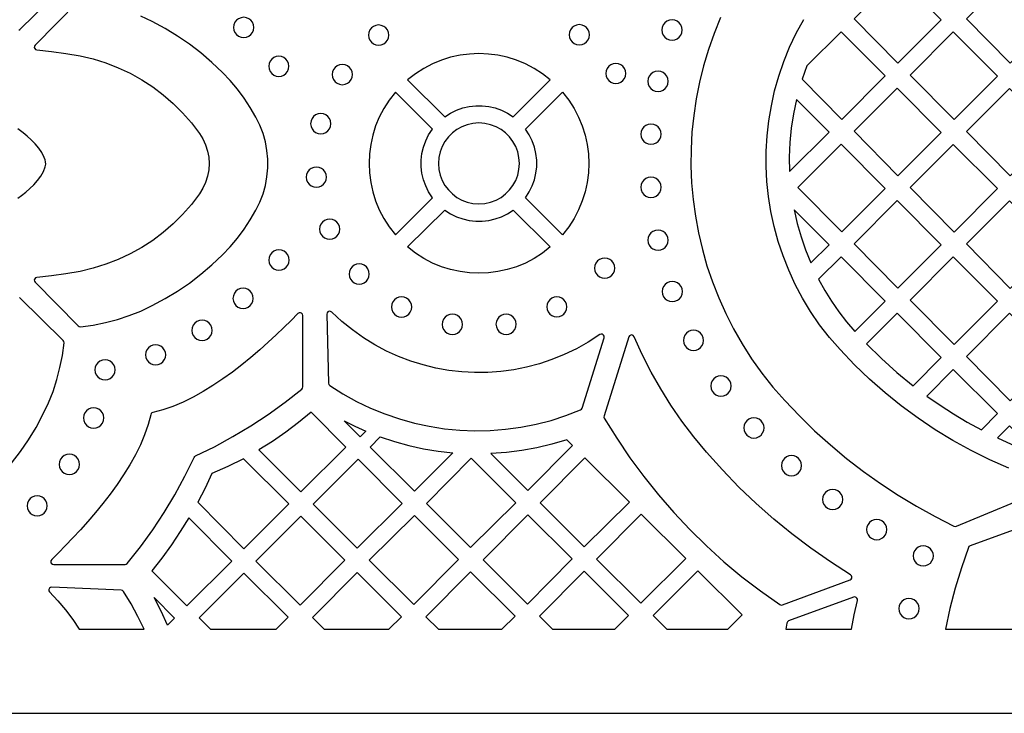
# Model space of a CAD drawing. Header units: millimetres. Extents: x -1176 to 822, y -1617 to -119.
# Tile 60 of 113: x 172 to 336, y -1617 to -1501. Entities that reach past the tile are written whole.
import ezdxf

# ---------------------------------------------------------------- set-up
doc = ezdxf.new("R2010")
doc.units = ezdxf.units.MM
doc.layers.add('pattern', color=5, linetype='Continuous')

msp = doc.modelspace()

# ---------------------------------------------------------------- linework, layer by layer
at = {"layer": 'pattern'}
for points in [[(-1176, -1616.8), (822, -1616.8), (822, -118.96), (-1176, -118.96)], [(310.63, -1501.11), (317.94, -1508.51), (325.15, -1501.27), (317.81, -1493.91)], [(336.5, -1493.91), (329.32, -1501.11), (336.64, -1508.51), (343.85, -1501.27)], [(207.34, -1502.53), (207.4, -1502.98), (207.57, -1503.38), (207.84, -1503.72), (208.18, -1503.99), (208.58, -1504.16), (209.03, -1504.22), (209.47, -1504.16), (209.88, -1503.99), (210.22, -1503.72), (210.48, -1503.38), (210.65, -1502.98), (210.71, -1502.53), (210.65, -1502.08), (210.48, -1501.68), (210.22, -1501.34), (209.88, -1501.08), (209.47, -1500.91), (209.03, -1500.85), (208.58, -1500.91), (208.18, -1501.08), (207.84, -1501.34), (207.57, -1501.68), (207.4, -1502.08)], [(278.64, -1502.96), (278.7, -1503.41), (278.87, -1503.82), (279.14, -1504.16), (279.48, -1504.42), (279.88, -1504.59), (280.33, -1504.65), (280.78, -1504.59), (281.18, -1504.42), (281.52, -1504.16), (281.78, -1503.82), (281.95, -1503.41), (282.01, -1502.96), (281.95, -1502.52), (281.78, -1502.11), (281.52, -1501.77), (281.18, -1501.51), (280.78, -1501.34), (280.33, -1501.28), (279.88, -1501.34), (279.48, -1501.51), (279.14, -1501.77), (278.87, -1502.11), (278.7, -1502.52)], [(229.8, -1503.81), (229.86, -1504.26), (230.03, -1504.66), (230.29, -1505), (230.63, -1505.27), (231.04, -1505.44), (231.48, -1505.5), (231.93, -1505.44), (232.33, -1505.27), (232.68, -1505), (232.94, -1504.66), (233.11, -1504.26), (233.17, -1503.81), (233.11, -1503.36), (232.94, -1502.96), (232.68, -1502.62), (232.33, -1502.36), (231.93, -1502.19), (231.48, -1502.12), (231.04, -1502.19), (230.63, -1502.36), (230.29, -1502.62), (230.03, -1502.96), (229.86, -1503.36)], [(263.2, -1503.76), (263.26, -1504.21), (263.43, -1504.61), (263.7, -1504.95), (264.04, -1505.22), (264.44, -1505.39), (264.89, -1505.45), (265.34, -1505.39), (265.74, -1505.22), (266.08, -1504.95), (266.34, -1504.61), (266.51, -1504.21), (266.57, -1503.76), (266.51, -1503.31), (266.34, -1502.91), (266.08, -1502.57), (265.74, -1502.3), (265.34, -1502.13), (264.89, -1502.07), (264.44, -1502.13), (264.04, -1502.3), (263.7, -1502.57), (263.43, -1502.91), (263.26, -1503.31)], [(301.99, -1511.17), (308.59, -1517.86), (315.8, -1510.62), (308.46, -1503.26), (302.79, -1508.94)], [(319.98, -1510.49), (327.29, -1517.89), (334.5, -1510.66), (327.15, -1503.29)], [(213.18, -1509), (213.24, -1509.45), (213.41, -1509.85), (213.68, -1510.2), (214.02, -1510.46), (214.42, -1510.63), (214.87, -1510.69), (215.32, -1510.63), (215.72, -1510.46), (216.06, -1510.2), (216.32, -1509.85), (216.49, -1509.45), (216.55, -1509), (216.49, -1508.56), (216.32, -1508.15), (216.06, -1507.81), (215.72, -1507.55), (215.32, -1507.38), (214.87, -1507.32), (214.42, -1507.38), (214.02, -1507.55), (213.68, -1507.81), (213.41, -1508.15), (213.24, -1508.56)], [(242.48, -1517.44), (243.43, -1516.82), (244.44, -1516.32), (245.48, -1515.95), (246.55, -1515.7), (247.64, -1515.58), (248.73, -1515.58), (249.82, -1515.7), (250.89, -1515.95), (251.94, -1516.32), (252.94, -1516.82), (253.9, -1517.44), (260.06, -1511.27), (258.74, -1510.25), (257.36, -1509.36), (255.92, -1508.61), (254.43, -1507.99), (252.9, -1507.51), (251.35, -1507.17), (249.77, -1506.96), (248.19, -1506.9), (246.6, -1506.96), (245.03, -1507.17), (243.47, -1507.51), (241.95, -1507.99), (240.46, -1508.61), (239.01, -1509.36), (237.63, -1510.25), (236.31, -1511.27)], [(223.76, -1510.38), (223.82, -1510.83), (223.99, -1511.23), (224.25, -1511.57), (224.59, -1511.84), (224.99, -1512.01), (225.44, -1512.07), (225.89, -1512.01), (226.29, -1511.84), (226.63, -1511.57), (226.9, -1511.23), (227.07, -1510.83), (227.13, -1510.38), (227.07, -1509.93), (226.9, -1509.53), (226.63, -1509.19), (226.29, -1508.93), (225.89, -1508.76), (225.44, -1508.7), (224.99, -1508.76), (224.59, -1508.93), (224.25, -1509.19), (223.99, -1509.53), (223.82, -1509.93)], [(269.29, -1510.2), (269.35, -1510.65), (269.52, -1511.05), (269.78, -1511.4), (270.12, -1511.66), (270.53, -1511.83), (270.97, -1511.89), (271.42, -1511.83), (271.82, -1511.66), (272.16, -1511.4), (272.43, -1511.05), (272.6, -1510.65), (272.66, -1510.2), (272.6, -1509.75), (272.43, -1509.35), (272.16, -1509.01), (271.82, -1508.75), (271.42, -1508.58), (270.97, -1508.52), (270.53, -1508.58), (270.12, -1508.75), (269.78, -1509.01), (269.52, -1509.35), (269.35, -1509.75)], [(276.3, -1511.51), (276.36, -1511.96), (276.53, -1512.36), (276.8, -1512.7), (277.14, -1512.96), (277.54, -1513.13), (277.99, -1513.19), (278.44, -1513.13), (278.84, -1512.96), (279.18, -1512.7), (279.44, -1512.36), (279.61, -1511.96), (279.67, -1511.51), (279.61, -1511.06), (279.44, -1510.66), (279.18, -1510.31), (278.84, -1510.05), (278.44, -1509.88), (277.99, -1509.82), (277.54, -1509.88), (277.14, -1510.05), (276.8, -1510.31), (276.53, -1510.66), (276.36, -1511.06)], [(325.15, -1520.01), (317.81, -1512.64), (310.63, -1519.84), (317.94, -1527.24)], [(336.5, -1512.68), (329.32, -1519.87), (336.64, -1527.28), (343.85, -1520.04)], [(234.27, -1537.07), (240.43, -1530.9), (239.81, -1529.95), (239.32, -1528.94), (238.94, -1527.9), (238.7, -1526.83), (238.57, -1525.74), (238.57, -1524.64), (238.7, -1523.56), (238.94, -1522.48), (239.32, -1521.44), (239.81, -1520.44), (240.43, -1519.48), (234.27, -1513.32), (233.24, -1514.63), (232.35, -1516.02), (231.6, -1517.46), (230.98, -1518.95), (230.5, -1520.48), (230.16, -1522.03), (229.96, -1523.61), (229.89, -1525.19), (229.96, -1526.78), (230.16, -1528.35), (230.5, -1529.91), (230.98, -1531.43), (231.6, -1532.92), (232.35, -1534.36), (233.24, -1535.75)], [(255.94, -1530.9), (256.56, -1529.95), (257.06, -1528.94), (257.43, -1527.9), (257.68, -1526.83), (257.8, -1525.74), (257.8, -1524.64), (257.68, -1523.56), (257.43, -1522.48), (257.06, -1521.44), (256.56, -1520.44), (255.94, -1519.48), (262.11, -1513.31), (263.13, -1514.63), (264.02, -1516.02), (264.77, -1517.46), (265.39, -1518.95), (265.87, -1520.48), (266.21, -1522.03), (266.42, -1523.61), (266.48, -1525.19), (266.42, -1526.78), (266.21, -1528.35), (265.87, -1529.91), (265.39, -1531.43), (264.77, -1532.92), (264.02, -1534.36), (263.13, -1535.75), (262.11, -1537.07)], [(299.88, -1526.56), (306.46, -1519.97), (301.03, -1514.52), (300.53, -1516.92), (300.16, -1519.31), (299.93, -1521.7), (299.84, -1524.12)], [(220.17, -1518.57), (220.23, -1519.01), (220.4, -1519.42), (220.66, -1519.76), (221, -1520.02), (221.4, -1520.19), (221.85, -1520.25), (222.3, -1520.19), (222.7, -1520.02), (223.04, -1519.76), (223.31, -1519.42), (223.48, -1519.01), (223.54, -1518.57), (223.48, -1518.12), (223.31, -1517.72), (223.04, -1517.37), (222.7, -1517.11), (222.3, -1516.94), (221.85, -1516.88), (221.4, -1516.94), (221, -1517.11), (220.66, -1517.37), (220.4, -1517.72), (220.23, -1518.12)], [(241.45, -1525.19), (241.52, -1526.19), (241.73, -1527.14), (242.07, -1528.03), (242.53, -1528.86), (243.1, -1529.61), (243.77, -1530.28), (244.52, -1530.85), (245.35, -1531.31), (246.24, -1531.65), (247.19, -1531.86), (248.19, -1531.93), (249.18, -1531.86), (250.13, -1531.65), (251.03, -1531.31), (251.86, -1530.85), (252.61, -1530.28), (253.27, -1529.61), (253.84, -1528.86), (254.3, -1528.03), (254.64, -1527.14), (254.85, -1526.19), (254.93, -1525.19), (254.85, -1524.2), (254.64, -1523.24), (254.3, -1522.35), (253.84, -1521.52), (253.27, -1520.77), (252.61, -1520.1), (251.86, -1519.54), (251.03, -1519.08), (250.13, -1518.74), (249.18, -1518.52), (248.19, -1518.45), (247.19, -1518.52), (246.24, -1518.74), (245.35, -1519.08), (244.52, -1519.54), (243.77, -1520.1), (243.1, -1520.77), (242.53, -1521.52), (242.07, -1522.35), (241.73, -1523.24), (241.52, -1524.2)], [(275.14, -1520.31), (275.2, -1520.76), (275.37, -1521.17), (275.63, -1521.51), (275.97, -1521.77), (276.38, -1521.94), (276.82, -1522), (277.27, -1521.94), (277.67, -1521.77), (278.01, -1521.51), (278.28, -1521.17), (278.45, -1520.76), (278.51, -1520.31), (278.45, -1519.87), (278.28, -1519.46), (278.01, -1519.12), (277.67, -1518.86), (277.27, -1518.69), (276.82, -1518.63), (276.38, -1518.69), (275.97, -1518.86), (275.63, -1519.12), (275.37, -1519.46), (275.2, -1519.87)], [(308.59, -1536.59), (315.81, -1529.35), (308.46, -1521.98), (301.28, -1529.18)], [(334.5, -1529.39), (327.15, -1522.02), (319.98, -1529.22), (327.29, -1536.62)], [(219.44, -1527.48), (219.5, -1527.92), (219.67, -1528.33), (219.93, -1528.67), (220.27, -1528.93), (220.67, -1529.1), (221.12, -1529.16), (221.57, -1529.1), (221.97, -1528.93), (222.31, -1528.67), (222.58, -1528.33), (222.75, -1527.92), (222.81, -1527.48), (222.75, -1527.03), (222.58, -1526.62), (222.31, -1526.28), (221.97, -1526.02), (221.57, -1525.85), (221.12, -1525.79), (220.67, -1525.85), (220.27, -1526.02), (219.93, -1526.28), (219.67, -1526.62), (219.5, -1527.03)], [(275.14, -1529.16), (275.2, -1529.61), (275.37, -1530.01), (275.63, -1530.36), (275.97, -1530.62), (276.38, -1530.79), (276.82, -1530.85), (277.27, -1530.79), (277.67, -1530.62), (278.01, -1530.36), (278.28, -1530.01), (278.45, -1529.61), (278.51, -1529.16), (278.45, -1528.71), (278.28, -1528.31), (278.01, -1527.97), (277.67, -1527.71), (277.27, -1527.54), (276.82, -1527.48), (276.38, -1527.54), (275.97, -1527.71), (275.63, -1527.97), (275.37, -1528.31), (275.2, -1528.71)], [(310.63, -1538.57), (317.94, -1545.97), (325.15, -1538.73), (317.81, -1531.37)], [(343.85, -1538.77), (336.5, -1531.4), (329.32, -1538.61), (336.64, -1546.01)], [(260.06, -1539.11), (258.74, -1540.14), (257.36, -1541.03), (255.92, -1541.78), (254.43, -1542.39), (252.9, -1542.87), (251.35, -1543.22), (249.77, -1543.42), (248.19, -1543.49), (246.6, -1543.42), (245.03, -1543.22), (243.47, -1542.87), (241.95, -1542.39), (240.46, -1541.78), (239.02, -1541.03), (237.63, -1540.14), (236.31, -1539.11), (242.48, -1532.95), (243.43, -1533.57), (244.44, -1534.06), (245.48, -1534.43), (246.55, -1534.68), (247.64, -1534.81), (248.73, -1534.81), (249.82, -1534.68), (250.89, -1534.43), (251.94, -1534.06), (252.94, -1533.57), (253.9, -1532.95)], [(303.43, -1541.77), (306.46, -1538.73), (300.65, -1532.91), (301.17, -1535.19), (301.8, -1537.42), (302.55, -1539.61)], [(221.65, -1536.14), (221.71, -1536.59), (221.88, -1536.99), (222.15, -1537.33), (222.49, -1537.6), (222.89, -1537.77), (223.34, -1537.83), (223.78, -1537.77), (224.19, -1537.6), (224.53, -1537.33), (224.79, -1536.99), (224.96, -1536.59), (225.02, -1536.14), (224.96, -1535.69), (224.79, -1535.29), (224.53, -1534.95), (224.19, -1534.69), (223.78, -1534.52), (223.34, -1534.46), (222.89, -1534.52), (222.49, -1534.69), (222.15, -1534.95), (221.88, -1535.29), (221.71, -1535.69)], [(276.31, -1537.98), (276.37, -1538.42), (276.54, -1538.83), (276.8, -1539.17), (277.15, -1539.43), (277.55, -1539.6), (278, -1539.66), (278.44, -1539.6), (278.85, -1539.43), (279.19, -1539.17), (279.45, -1538.83), (279.62, -1538.42), (279.68, -1537.98), (279.62, -1537.53), (279.45, -1537.13), (279.19, -1536.78), (278.85, -1536.52), (278.44, -1536.35), (278, -1536.29), (277.55, -1536.35), (277.15, -1536.52), (276.8, -1536.78), (276.54, -1537.13), (276.37, -1537.53)], [(213.21, -1541.29), (213.27, -1541.74), (213.44, -1542.14), (213.7, -1542.48), (214.04, -1542.75), (214.44, -1542.91), (214.89, -1542.97), (215.34, -1542.91), (215.74, -1542.75), (216.08, -1542.48), (216.35, -1542.14), (216.52, -1541.74), (216.58, -1541.29), (216.52, -1540.84), (216.35, -1540.44), (216.08, -1540.1), (215.74, -1539.83), (215.34, -1539.66), (214.89, -1539.6), (214.44, -1539.66), (214.04, -1539.83), (213.7, -1540.1), (213.44, -1540.44), (213.27, -1540.84)], [(226.56, -1543.62), (226.62, -1544.07), (226.79, -1544.47), (227.06, -1544.81), (227.4, -1545.08), (227.8, -1545.25), (228.25, -1545.31), (228.7, -1545.25), (229.1, -1545.08), (229.44, -1544.81), (229.7, -1544.47), (229.87, -1544.07), (229.93, -1543.62), (229.87, -1543.17), (229.7, -1542.77), (229.44, -1542.43), (229.1, -1542.16), (228.7, -1541.99), (228.25, -1541.93), (227.8, -1541.99), (227.4, -1542.16), (227.06, -1542.43), (226.79, -1542.77), (226.62, -1543.17)], [(267.43, -1542.64), (267.49, -1543.08), (267.66, -1543.49), (267.93, -1543.83), (268.27, -1544.09), (268.67, -1544.26), (269.12, -1544.32), (269.57, -1544.26), (269.97, -1544.09), (270.31, -1543.83), (270.57, -1543.49), (270.74, -1543.08), (270.8, -1542.64), (270.74, -1542.19), (270.57, -1541.79), (270.31, -1541.44), (269.97, -1541.18), (269.57, -1541.01), (269.12, -1540.95), (268.67, -1541.01), (268.27, -1541.18), (267.93, -1541.44), (267.66, -1541.79), (267.49, -1542.19)], [(304.73, -1544.49), (305.76, -1546.36), (306.88, -1548.15), (308.08, -1549.89), (309.37, -1551.56), (310.75, -1553.19), (315.8, -1548.12), (308.46, -1540.75)], [(334.5, -1548.12), (327.15, -1540.75), (319.98, -1547.95), (327.29, -1555.35)], [(278.68, -1546.54), (278.74, -1546.98), (278.91, -1547.39), (279.17, -1547.73), (279.51, -1547.99), (279.92, -1548.16), (280.36, -1548.22), (280.81, -1548.16), (281.21, -1547.99), (281.55, -1547.73), (281.82, -1547.39), (281.99, -1546.98), (282.05, -1546.54), (281.99, -1546.09), (281.82, -1545.68), (281.55, -1545.34), (281.21, -1545.08), (280.81, -1544.91), (280.36, -1544.85), (279.92, -1544.91), (279.51, -1545.08), (279.17, -1545.34), (278.91, -1545.68), (278.74, -1546.09)], [(207.24, -1547.68), (207.3, -1548.12), (207.47, -1548.53), (207.73, -1548.87), (208.07, -1549.13), (208.48, -1549.3), (208.93, -1549.36), (209.37, -1549.3), (209.77, -1549.13), (210.11, -1548.87), (210.38, -1548.53), (210.55, -1548.12), (210.61, -1547.68), (210.55, -1547.23), (210.38, -1546.82), (210.11, -1546.48), (209.77, -1546.22), (209.37, -1546.05), (208.93, -1545.99), (208.48, -1546.05), (208.07, -1546.22), (207.73, -1546.48), (207.47, -1546.82), (207.3, -1547.23)], [(233.62, -1549.11), (233.68, -1549.55), (233.85, -1549.96), (234.11, -1550.3), (234.45, -1550.56), (234.86, -1550.73), (235.31, -1550.79), (235.75, -1550.73), (236.15, -1550.56), (236.5, -1550.3), (236.76, -1549.96), (236.93, -1549.55), (236.99, -1549.11), (236.93, -1548.66), (236.76, -1548.25), (236.5, -1547.91), (236.15, -1547.65), (235.75, -1547.48), (235.31, -1547.42), (234.86, -1547.48), (234.45, -1547.65), (234.11, -1547.91), (233.85, -1548.25), (233.68, -1548.66)], [(259.46, -1549.09), (259.52, -1549.54), (259.69, -1549.94), (259.96, -1550.28), (260.3, -1550.54), (260.7, -1550.71), (261.15, -1550.77), (261.6, -1550.71), (262, -1550.54), (262.34, -1550.28), (262.6, -1549.94), (262.77, -1549.54), (262.83, -1549.09), (262.77, -1548.64), (262.6, -1548.24), (262.34, -1547.89), (262, -1547.63), (261.6, -1547.46), (261.15, -1547.4), (260.7, -1547.46), (260.3, -1547.63), (259.96, -1547.89), (259.69, -1548.24), (259.52, -1548.64)], [(189.27, -1592.01), (189.48, -1591.97), (189.65, -1591.83), (191.83, -1589.07), (193.87, -1586.25), (195.78, -1583.35), (197.57, -1580.38), (199.24, -1577.32), (200.79, -1574.16), (200.88, -1574.02), (201.02, -1573.93), (204.18, -1572.38), (207.24, -1570.71), (210.22, -1568.93), (213.11, -1567.01), (215.94, -1564.97), (218.7, -1562.79), (218.83, -1562.63), (218.88, -1562.42), (218.88, -1550.54), (218.82, -1550.31), (218.67, -1550.15), (218.47, -1550.07), (218.25, -1550.08), (218.05, -1550.21), (216.93, -1551.34), (215.73, -1552.52), (214.45, -1553.74), (213.1, -1554.99), (211.69, -1556.25), (210.22, -1557.5), (208.7, -1558.73), (207.14, -1559.94), (205.54, -1561.09), (203.91, -1562.19), (202.26, -1563.21), (200.6, -1564.14), (198.92, -1564.96), (197.25, -1565.67), (195.57, -1566.25), (193.91, -1566.68), (193.73, -1566.75), (193.61, -1566.87), (193.54, -1567.05), (193.11, -1568.71), (192.53, -1570.38), (191.82, -1572.06), (191, -1573.73), (190.07, -1575.4), (189.04, -1577.05), (187.95, -1578.68), (186.79, -1580.28), (185.59, -1581.84), (184.35, -1583.36), (183.1, -1584.82), (181.84, -1586.24), (180.6, -1587.58), (179.37, -1588.86), (178.19, -1590.06), (177.06, -1591.18), (176.94, -1591.38), (176.92, -1591.6), (177, -1591.8), (177.17, -1591.95), (177.4, -1592.01)], [(223.34, -1562.18), (225.55, -1563.58), (227.82, -1564.84), (230.15, -1565.96), (232.54, -1566.93), (234.96, -1567.76), (237.43, -1568.44), (239.92, -1568.98), (242.44, -1569.38), (244.98, -1569.62), (247.52, -1569.72), (250.07, -1569.68), (252.62, -1569.48), (255.16, -1569.13), (257.69, -1568.64), (260.19, -1568), (262.67, -1567.2), (265.11, -1566.25), (265.28, -1566.14), (265.38, -1565.95), (269.03, -1554.24), (269.05, -1553.99), (268.94, -1553.79), (268.76, -1553.65), (268.53, -1553.62), (268.3, -1553.7), (266.38, -1554.96), (264.41, -1556.07), (262.39, -1557.04), (260.34, -1557.88), (258.24, -1558.58), (256.12, -1559.14), (253.97, -1559.56), (251.81, -1559.85), (249.64, -1560.01), (247.47, -1560.03), (245.31, -1559.91), (243.15, -1559.67), (241.02, -1559.29), (238.9, -1558.77), (236.82, -1558.13), (234.78, -1557.35), (232.78, -1556.44), (230.83, -1555.41), (228.94, -1554.24), (227.11, -1552.94), (225.35, -1551.52), (223.67, -1549.96), (223.47, -1549.84), (223.25, -1549.83), (223.05, -1549.92), (222.91, -1550.08), (222.85, -1550.32), (223.13, -1561.8), (223.18, -1562.02)], [(242.08, -1552.01), (242.14, -1552.46), (242.31, -1552.86), (242.57, -1553.2), (242.91, -1553.46), (243.32, -1553.63), (243.76, -1553.69), (244.21, -1553.63), (244.61, -1553.46), (244.95, -1553.2), (245.22, -1552.86), (245.39, -1552.46), (245.45, -1552.01), (245.39, -1551.56), (245.22, -1551.16), (244.95, -1550.81), (244.61, -1550.55), (244.21, -1550.38), (243.76, -1550.32), (243.32, -1550.38), (242.91, -1550.55), (242.57, -1550.81), (242.31, -1551.16), (242.14, -1551.56)], [(251.02, -1551.99), (251.08, -1552.44), (251.25, -1552.84), (251.52, -1553.19), (251.86, -1553.45), (252.26, -1553.62), (252.71, -1553.68), (253.16, -1553.62), (253.56, -1553.45), (253.9, -1553.19), (254.16, -1552.84), (254.33, -1552.44), (254.39, -1551.99), (254.33, -1551.54), (254.16, -1551.14), (253.9, -1550.8), (253.56, -1550.54), (253.16, -1550.37), (252.71, -1550.31), (252.26, -1550.37), (251.86, -1550.54), (251.52, -1550.8), (251.25, -1551.14), (251.08, -1551.54)], [(320.45, -1562.22), (325.15, -1557.5), (317.81, -1550.14), (312.69, -1555.27), (315.17, -1557.7), (317.76, -1560.02)], [(336.64, -1564.74), (343.85, -1557.5), (336.5, -1550.14), (329.32, -1557.33)], [(200.4, -1553), (200.46, -1553.45), (200.63, -1553.85), (200.9, -1554.2), (201.24, -1554.46), (201.64, -1554.63), (202.09, -1554.69), (202.54, -1554.63), (202.94, -1554.46), (203.28, -1554.2), (203.54, -1553.85), (203.71, -1553.45), (203.77, -1553), (203.71, -1552.56), (203.54, -1552.15), (203.28, -1551.81), (202.94, -1551.55), (202.54, -1551.38), (202.09, -1551.32), (201.64, -1551.38), (201.24, -1551.55), (200.9, -1551.81), (200.63, -1552.15), (200.46, -1552.56)], [(309.97, -1594.58), (310.15, -1594.46), (310.26, -1594.28), (310.28, -1594.07), (310.21, -1593.87), (310.06, -1593.71), (306.68, -1591.55), (303.43, -1589.28), (300.29, -1586.91), (297.25, -1584.43), (294.32, -1581.83), (291.47, -1579.1), (288.72, -1576.25), (286.04, -1573.27), (283.95, -1570.74), (281.98, -1568.14), (280.15, -1565.49), (278.44, -1562.76), (276.85, -1559.95), (275.38, -1557.05), (274.01, -1554.06), (273.87, -1553.86), (273.66, -1553.77), (273.44, -1553.78), (273.24, -1553.89), (273.11, -1554.1), (269.01, -1567.26), (268.98, -1567.46), (269.05, -1567.65), (271.11, -1570.98), (273.3, -1574.22), (275.62, -1577.37), (278.05, -1580.41), (280.61, -1583.36), (283.28, -1586.19), (286.06, -1588.92), (288.96, -1591.54), (291.96, -1594.04), (295.06, -1596.42), (298.26, -1598.68), (298.47, -1598.76), (298.7, -1598.73)], [(282.21, -1554.67), (282.27, -1555.11), (282.44, -1555.52), (282.71, -1555.86), (283.05, -1556.12), (283.45, -1556.29), (283.9, -1556.35), (284.34, -1556.29), (284.75, -1556.12), (285.09, -1555.86), (285.35, -1555.52), (285.52, -1555.11), (285.58, -1554.67), (285.52, -1554.22), (285.35, -1553.82), (285.09, -1553.47), (284.75, -1553.21), (284.34, -1553.04), (283.9, -1552.98), (283.45, -1553.04), (283.05, -1553.21), (282.71, -1553.47), (282.44, -1553.82), (282.27, -1554.22)], [(192.67, -1557.08), (192.73, -1557.53), (192.9, -1557.93), (193.16, -1558.27), (193.5, -1558.53), (193.91, -1558.7), (194.36, -1558.76), (194.8, -1558.7), (195.21, -1558.53), (195.55, -1558.27), (195.81, -1557.93), (195.98, -1557.53), (196.04, -1557.08), (195.98, -1556.63), (195.81, -1556.23), (195.55, -1555.89), (195.21, -1555.62), (194.8, -1555.45), (194.36, -1555.39), (193.91, -1555.45), (193.5, -1555.62), (193.16, -1555.89), (192.9, -1556.23), (192.73, -1556.63)], [(184.26, -1559.58), (184.32, -1560.03), (184.49, -1560.43), (184.76, -1560.77), (185.1, -1561.04), (185.5, -1561.21), (185.95, -1561.27), (186.4, -1561.21), (186.8, -1561.04), (187.14, -1560.77), (187.4, -1560.43), (187.57, -1560.03), (187.63, -1559.58), (187.57, -1559.13), (187.4, -1558.73), (187.14, -1558.39), (186.8, -1558.13), (186.4, -1557.96), (185.95, -1557.9), (185.5, -1557.96), (185.1, -1558.13), (184.76, -1558.39), (184.49, -1558.73), (184.32, -1559.13)], [(322.74, -1563.94), (324.94, -1565.47), (327.18, -1566.92), (329.48, -1568.28), (331.82, -1569.57), (334.5, -1566.88), (327.15, -1559.52)], [(286.78, -1562.27), (286.84, -1562.72), (287.01, -1563.12), (287.27, -1563.46), (287.61, -1563.73), (288.01, -1563.9), (288.46, -1563.96), (288.91, -1563.9), (289.31, -1563.73), (289.65, -1563.46), (289.92, -1563.12), (290.09, -1562.72), (290.15, -1562.27), (290.09, -1561.82), (289.92, -1561.42), (289.65, -1561.08), (289.31, -1560.82), (288.91, -1560.65), (288.46, -1560.59), (288.01, -1560.65), (287.61, -1560.82), (287.27, -1561.08), (287.01, -1561.42), (286.84, -1561.82)], [(182.35, -1567.59), (182.41, -1568.04), (182.58, -1568.44), (182.84, -1568.78), (183.18, -1569.05), (183.59, -1569.22), (184.03, -1569.28), (184.48, -1569.22), (184.88, -1569.05), (185.22, -1568.78), (185.49, -1568.44), (185.66, -1568.04), (185.72, -1567.59), (185.66, -1567.14), (185.49, -1566.74), (185.22, -1566.4), (184.88, -1566.14), (184.48, -1565.97), (184.03, -1565.91), (183.59, -1565.97), (183.18, -1566.14), (182.84, -1566.4), (182.58, -1566.74), (182.41, -1567.14)], [(211.55, -1572.92), (218.55, -1579.91), (226.02, -1572.44), (220.24, -1566.64), (218.16, -1568.36), (216.03, -1569.97), (213.83, -1571.49)], [(225.74, -1568.1), (227.52, -1568.99), (229.34, -1569.8), (228.39, -1570.75)], [(292.27, -1569.25), (292.33, -1569.7), (292.5, -1570.1), (292.76, -1570.44), (293.11, -1570.71), (293.51, -1570.88), (293.96, -1570.94), (294.4, -1570.88), (294.81, -1570.71), (295.15, -1570.44), (295.41, -1570.1), (295.58, -1569.7), (295.64, -1569.25), (295.58, -1568.8), (295.41, -1568.4), (295.15, -1568.06), (294.81, -1567.8), (294.4, -1567.63), (293.96, -1567.57), (293.51, -1567.63), (293.11, -1567.8), (292.76, -1568.06), (292.5, -1568.4), (292.33, -1568.8)], [(334.49, -1570.92), (336.76, -1571.96), (339.06, -1572.92), (341.4, -1573.81), (336.5, -1568.9)], [(231.76, -1570.75), (234.13, -1571.53), (236.52, -1572.19), (238.93, -1572.72), (241.37, -1573.12), (243.85, -1573.4), (237.44, -1579.81), (230.07, -1572.44)], [(262.81, -1571.22), (260.32, -1571.96), (257.82, -1572.56), (255.3, -1573.02), (252.75, -1573.34), (250.16, -1573.53), (256.34, -1579.7), (263.78, -1572.19)], [(178.32, -1575.33), (178.38, -1575.77), (178.55, -1576.18), (178.82, -1576.52), (179.16, -1576.78), (179.56, -1576.95), (180.01, -1577.01), (180.45, -1576.95), (180.86, -1576.78), (181.2, -1576.52), (181.46, -1576.18), (181.63, -1575.77), (181.69, -1575.33), (181.63, -1574.88), (181.46, -1574.48), (181.2, -1574.13), (180.86, -1573.87), (180.45, -1573.7), (180.01, -1573.64), (179.56, -1573.7), (179.16, -1573.87), (178.82, -1574.13), (178.55, -1574.48), (178.38, -1574.88)], [(201.36, -1581.65), (209.05, -1589.41), (216.56, -1581.9), (208.97, -1574.38), (206.38, -1575.68), (203.74, -1576.86), (202.59, -1579.28)], [(235.42, -1581.83), (228.05, -1574.46), (220.57, -1581.94), (227.9, -1589.27)], [(246.8, -1589.17), (254.32, -1581.73), (246.91, -1574.32), (239.47, -1581.83)], [(265.7, -1589.06), (273.22, -1581.62), (265.81, -1574.22), (258.36, -1581.73)], [(298.53, -1575.54), (298.59, -1575.99), (298.76, -1576.39), (299.02, -1576.73), (299.36, -1577), (299.76, -1577.17), (300.21, -1577.23), (300.66, -1577.17), (301.06, -1577), (301.4, -1576.73), (301.67, -1576.39), (301.84, -1575.99), (301.9, -1575.54), (301.84, -1575.09), (301.67, -1574.69), (301.4, -1574.35), (301.06, -1574.09), (300.66, -1573.92), (300.21, -1573.86), (299.76, -1573.92), (299.36, -1574.09), (299.02, -1574.35), (298.76, -1574.69), (298.59, -1575.09)], [(305.38, -1581.18), (305.44, -1581.63), (305.61, -1582.03), (305.87, -1582.37), (306.21, -1582.63), (306.62, -1582.8), (307.06, -1582.86), (307.51, -1582.8), (307.92, -1582.63), (308.26, -1582.37), (308.52, -1582.03), (308.69, -1581.63), (308.75, -1581.18), (308.69, -1580.73), (308.52, -1580.33), (308.26, -1579.99), (307.92, -1579.72), (307.51, -1579.55), (307.06, -1579.49), (306.62, -1579.55), (306.21, -1579.72), (305.87, -1579.99), (305.61, -1580.33), (305.44, -1580.73)], [(172.96, -1582.23), (173.02, -1582.68), (173.19, -1583.08), (173.45, -1583.43), (173.79, -1583.69), (174.19, -1583.86), (174.64, -1583.92), (175.09, -1583.86), (175.49, -1583.69), (175.83, -1583.43), (176.09, -1583.08), (176.26, -1582.68), (176.32, -1582.23), (176.26, -1581.78), (176.09, -1581.38), (175.83, -1581.04), (175.49, -1580.78), (175.09, -1580.61), (174.64, -1580.55), (174.19, -1580.61), (173.79, -1580.78), (173.45, -1581.04), (173.19, -1581.38), (173.02, -1581.78)], [(199.89, -1584.23), (198.47, -1586.52), (196.98, -1588.75), (195.4, -1590.93), (193.74, -1593.05), (199.54, -1598.91), (207.02, -1591.43)], [(225.87, -1591.29), (218.54, -1583.96), (211.07, -1591.44), (218.43, -1598.8)], [(237.44, -1583.85), (229.93, -1591.3), (237.34, -1598.7), (244.78, -1591.19)], [(263.68, -1591.09), (256.3, -1583.72), (248.86, -1591.22), (256.24, -1598.6)], [(275.14, -1598.46), (282.6, -1591), (275.2, -1583.61), (267.75, -1591.14)], [(312.72, -1586.19), (312.78, -1586.64), (312.95, -1587.04), (313.21, -1587.38), (313.55, -1587.65), (313.95, -1587.82), (314.4, -1587.88), (314.85, -1587.82), (315.25, -1587.65), (315.59, -1587.38), (315.86, -1587.04), (316.03, -1586.64), (316.09, -1586.19), (316.03, -1585.74), (315.86, -1585.34), (315.59, -1585), (315.25, -1584.73), (314.85, -1584.56), (314.4, -1584.5), (313.95, -1584.56), (313.55, -1584.73), (313.21, -1585), (312.95, -1585.34), (312.78, -1585.74)], [(338.64, -1602.8), (339.46, -1599.59), (340.41, -1596.41), (341.49, -1593.28), (342.69, -1590.18), (344.03, -1587.13), (345.5, -1584.13), (345.55, -1583.9), (345.49, -1583.68), (345.35, -1583.52), (345.14, -1583.43), (344.9, -1583.46), (329.94, -1588.9), (329.76, -1589.01), (329.65, -1589.19), (328.5, -1592.54), (327.48, -1595.93), (326.59, -1599.35), (325.83, -1602.8)], [(320.46, -1590.57), (320.52, -1591.02), (320.69, -1591.42), (320.95, -1591.76), (321.29, -1592.02), (321.7, -1592.19), (322.14, -1592.25), (322.59, -1592.19), (322.99, -1592.02), (323.33, -1591.76), (323.6, -1591.42), (323.77, -1591.02), (323.83, -1590.57), (323.77, -1590.12), (323.6, -1589.72), (323.33, -1589.38), (322.99, -1589.11), (322.59, -1588.94), (322.14, -1588.88), (321.7, -1588.94), (321.29, -1589.11), (320.95, -1589.38), (320.69, -1589.72), (320.52, -1590.12)], [(260.43, -1602.8), (270.79, -1602.8), (273.1, -1600.5), (265.7, -1593.11), (258.25, -1600.64)], [(279.46, -1602.8), (289.59, -1602.8), (292.02, -1600.38), (284.61, -1593.04), (277.16, -1600.48)], [(203.48, -1602.8), (214.4, -1602.8), (216.4, -1600.81), (209.04, -1593.46), (201.59, -1600.91)], [(222.44, -1602.8), (233.21, -1602.8), (235.31, -1600.72), (227.9, -1593.32), (220.46, -1600.83)], [(241.44, -1602.8), (252.01, -1602.8), (254.21, -1600.62), (246.8, -1593.21), (239.36, -1600.72)], [(192.45, -1602.8), (191.42, -1600.65), (190.27, -1598.55), (189, -1596.5), (188.84, -1596.34), (188.62, -1596.28), (177.08, -1595.77), (176.85, -1595.82), (176.68, -1595.96), (176.59, -1596.16), (176.6, -1596.38), (176.72, -1596.59), (178.1, -1598.06), (179.38, -1599.58), (180.56, -1601.17), (181.64, -1602.8)], [(194.12, -1597.53), (197.52, -1600.93), (196.34, -1602.11), (195.29, -1599.79)], [(310.2, -1602.8), (310.66, -1600.41), (311.18, -1598), (311.18, -1597.79), (311.09, -1597.61), (310.95, -1597.48), (310.75, -1597.42), (310.54, -1597.45), (299.74, -1601.42), (299.53, -1601.56), (299.44, -1601.79), (299.25, -1602.8)], [(318.08, -1599.36), (318.14, -1599.81), (318.31, -1600.21), (318.57, -1600.55), (318.91, -1600.82), (319.31, -1600.99), (319.76, -1601.05), (320.21, -1600.99), (320.61, -1600.82), (320.95, -1600.55), (321.22, -1600.21), (321.39, -1599.81), (321.45, -1599.36), (321.39, -1598.91), (321.22, -1598.51), (320.95, -1598.17), (320.61, -1597.91), (320.21, -1597.74), (319.76, -1597.68), (319.31, -1597.74), (318.91, -1597.91), (318.57, -1598.17), (318.31, -1598.51), (318.14, -1598.91)]]:
    msp.add_lwpolyline(points, close=True, dxfattribs=at)
for points in [[(171.59, -1503), (171.78, -1502.88), (179.04, -1495.71), (179.16, -1495.53), (179.18, -1495.32), (178.9, -1493.22), (178.5, -1491.17), (177.99, -1489.18), (177.34, -1487.22), (176.57, -1485.29), (175.67, -1483.38), (174.51, -1481.23), (173.26, -1479.17), (171.91, -1477.19), (170.45, -1475.29)], [(181.47, -1498.2), (174.29, -1505.46), (174.18, -1505.65), (174.16, -1505.86), (174.23, -1506.06), (174.38, -1506.21), (174.6, -1506.28), (177.02, -1506.52), (179.42, -1506.85), (181.81, -1507.28), (183.98, -1507.79), (186.09, -1508.45), (188.14, -1509.24), (190.13, -1510.17), (192.05, -1511.24), (193.89, -1512.44), (195.64, -1513.75), (197.3, -1515.19), (198.86, -1516.75), (200.32, -1518.41), (201.66, -1520.18), (202.24, -1521.12), (202.69, -1522.1), (203.01, -1523.12), (203.2, -1524.17), (203.26, -1525.22), (203.2, -1526.28), (203.01, -1527.33), (202.69, -1528.35), (202.24, -1529.33), (201.66, -1530.26), (200.32, -1532.04), (198.86, -1533.7), (197.3, -1535.26), (195.64, -1536.69), (193.89, -1538.01), (192.05, -1539.21), (190.13, -1540.27), (188.14, -1541.21), (186.09, -1542), (183.98, -1542.66), (181.81, -1543.17), (179.42, -1543.59), (177.02, -1543.93), (174.6, -1544.17), (174.38, -1544.24), (174.23, -1544.39), (174.16, -1544.59), (174.18, -1544.8), (174.29, -1544.99), (181.47, -1552.25), (181.65, -1552.37), (181.86, -1552.39), (183.96, -1552.11), (186, -1551.71), (188, -1551.2), (189.95, -1550.55), (191.88, -1549.78), (193.8, -1548.88), (195.95, -1547.72), (198.01, -1546.47), (199.98, -1545.12), (201.89, -1543.66), (203.72, -1542.1), (205.49, -1540.42), (206.79, -1539.06), (207.99, -1537.64), (209.1, -1536.16), (210.12, -1534.6), (211.07, -1532.98), (211.72, -1531.63), (212.24, -1530.25), (212.63, -1528.84), (212.89, -1527.4), (213.02, -1525.95), (213.02, -1524.5), (212.89, -1523.05), (212.63, -1521.61), (212.24, -1520.2), (211.72, -1518.82), (211.07, -1517.47), (210.12, -1515.85), (209.1, -1514.29), (207.99, -1512.81), (206.79, -1511.39), (205.49, -1510.03), (203.72, -1508.35), (201.89, -1506.78), (199.98, -1505.33), (198.01, -1503.98), (195.95, -1502.73), (193.8, -1501.57), (191.88, -1500.67)], [(288.39, -1500.88), (287.32, -1503.52), (286.38, -1506.2), (285.57, -1508.91), (284.89, -1511.65), (284.34, -1514.42), (283.93, -1517.2), (283.64, -1519.99), (283.49, -1522.8), (283.48, -1525.61), (283.59, -1528.41), (283.84, -1531.21), (284.22, -1534), (284.73, -1536.77), (285.37, -1539.52), (286.14, -1542.24), (287.05, -1544.93), (288.09, -1547.58), (289.27, -1550.19), (290.57, -1552.76), (292.01, -1555.27), (293.58, -1557.72), (295.28, -1560.12), (297.12, -1562.44), (299.09, -1564.7), (301.53, -1567.26), (304.06, -1569.72), (306.68, -1572.08), (309.39, -1574.34), (312.18, -1576.5), (315.05, -1578.54), (317.99, -1580.48), (321.02, -1582.3), (324.11, -1584.01), (327.26, -1585.6), (327.46, -1585.66), (327.66, -1585.62), (342.92, -1579.29)], [(336.37, -1575.98), (333.21, -1574.57), (330.11, -1573.03), (327.09, -1571.35), (324.14, -1569.55), (321.28, -1567.63), (318.49, -1565.58), (315.8, -1563.41), (313.2, -1561.12), (310.69, -1558.72), (308.29, -1556.21), (306.52, -1554.17), (304.9, -1552.06), (303.4, -1549.88), (302.05, -1547.64), (300.83, -1545.34), (299.75, -1542.99), (298.8, -1540.6), (298, -1538.17), (297.32, -1535.71), (296.79, -1533.22), (296.39, -1530.71), (296.13, -1528.19), (296, -1525.66), (296.01, -1523.13), (296.16, -1520.6), (296.44, -1518.08), (296.86, -1515.57), (297.41, -1513.09), (298.11, -1510.63), (298.93, -1508.21), (299.9, -1505.83), (301, -1503.49), (302.24, -1501.2)], [(171.42, -1530.97), (172.06, -1530.51), (172.73, -1529.98), (173.41, -1529.38), (174.08, -1528.73), (174.69, -1528.03), (175.23, -1527.3), (175.67, -1526.54), (175.98, -1525.76), (176.06, -1525.34), (176.05, -1524.95), (175.96, -1524.57), (175.82, -1524.19), (175.43, -1523.39), (174.91, -1522.63), (174.31, -1521.92), (173.66, -1521.25), (172.99, -1520.64), (172.33, -1520.1), (171.4, -1519.41)], [(170.39, -1575.1), (171.85, -1573.2), (173.2, -1571.22), (174.45, -1569.16), (175.6, -1567.01), (176.51, -1565.09), (177.28, -1563.16), (177.92, -1561.21), (178.44, -1559.21), (178.84, -1557.17), (179.12, -1555.07), (179.1, -1554.86), (178.97, -1554.68), (171.72, -1547.51)]]:
    msp.add_lwpolyline(points, dxfattribs=at)

doc.saveas('drawing.dxf')
